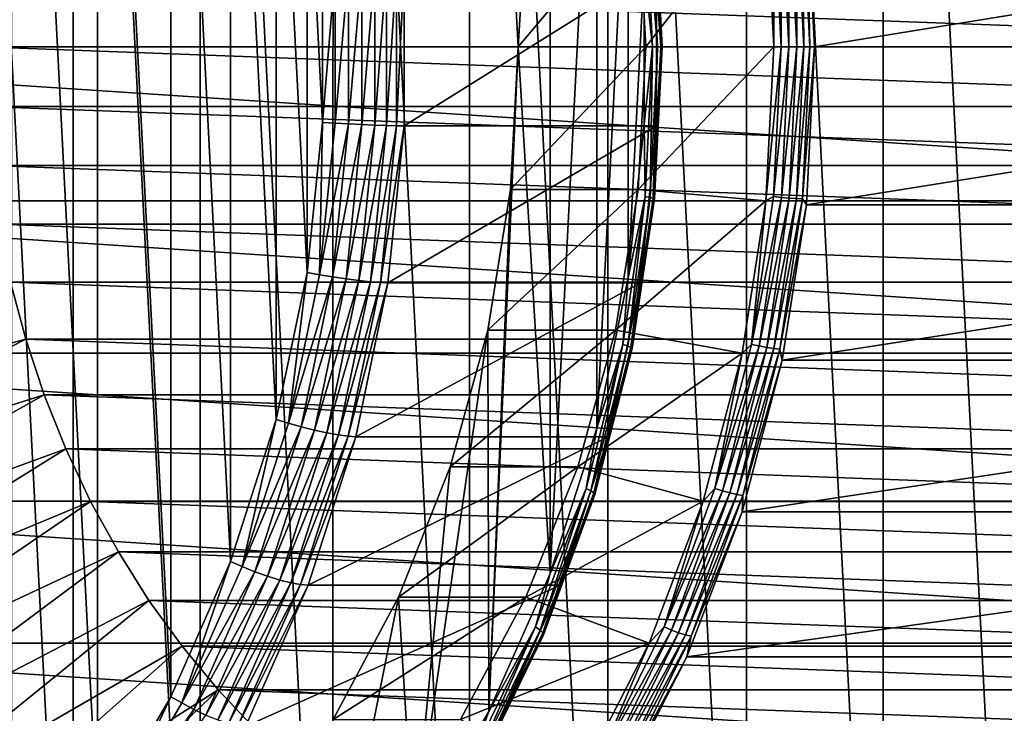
# Model space of a CAD drawing. Header units: metres. Extents: x -27 to 251, y -27 to 27.
# Tile 42 of 53: x 221 to 237, y -11 to 0. Entities that reach past the tile are written whole.
import ezdxf

# ---------------------------------------------------------------- set-up
doc = ezdxf.new("R2010")
doc.units = ezdxf.units.M
doc.layers.add('solid_10271033', color=7, linetype='CONTINUOUS')

msp = doc.modelspace()

# ---------------------------------------------------------------- linework, layer by layer
at = {"layer": 'solid_10271033'}
for points in [[(230.28952, -22.299809, 161.051773), (230.289688, 22.29981, 161.051849), (227.997574, 22.137661, 159.833115)], [(230.28952, -22.299809, 161.051773), (232.582138, -22.158659, 162.270767), (230.289688, 22.29981, 161.051849)], [(232.582138, -22.158659, 162.270767), (232.582291, 22.15864, 162.270859), (230.289688, 22.29981, 161.051849)], [(227.997406, -22.137636, 159.833023), (227.997574, 22.137661, 159.833115), (225.737183, 21.674196, 158.631241)], [(227.997406, -22.137636, 159.833023), (230.28952, -22.299809, 161.051773), (227.997574, 22.137661, 159.833115)], [(232.582138, -22.158659, 162.270767), (234.844635, -21.716181, 163.473755), (232.582291, 22.15864, 162.270859)], [(234.844635, -21.716181, 163.473755), (234.844772, 21.716145, 163.473831), (232.582291, 22.15864, 162.270859)], [(234.844635, -21.716181, 163.473755), (237.046341, -20.978384, 164.644424), (234.844772, 21.716145, 163.473831)], [(237.046341, -20.978384, 164.644424), (237.046463, 20.978334, 164.644501), (234.844772, 21.716145, 163.473831)], [(225.736984, -21.674145, 158.631149), (225.737183, 21.674196, 158.631241), (223.539337, 20.915539, 157.462631)], [(225.736984, -21.674145, 158.631149), (227.997406, -22.137636, 159.833023), (225.737183, 21.674196, 158.631241)], [(223.539154, -20.915457, 157.462524), (223.539337, 20.915539, 157.462631), (221.434204, 19.871912, 156.343307)], [(223.539154, -20.915457, 157.462524), (225.736984, -21.674145, 158.631149), (223.539337, 20.915539, 157.462631)], [(221.43399, -19.871794, 156.343201), (221.434204, 19.871912, 156.343307), (219.450699, 18.557568, 155.288666)], [(221.43399, -19.871794, 156.343201), (223.539154, -20.915457, 157.462524), (221.434204, 19.871912, 156.343307)], [(219.4505, -18.557419, 155.288559), (221.43399, -19.871794, 156.343201), (219.450699, 18.557568, 155.288666)], [(221.835617, -12.846393, 213.864792), (221.835617, 12.846384, 213.864792), (220.415131, 14.761903, 213.109512)], [(220.415131, -14.761911, 213.109497), (221.835617, -12.846393, 213.864792), (220.415131, 14.761903, 213.109512)], [(223.050247, -10.756556, 214.51062), (223.050262, 10.756545, 214.51062), (221.835617, 12.846384, 213.864792)], [(221.835617, -12.846393, 213.864792), (223.050247, -10.756556, 214.51062), (221.835617, 12.846384, 213.864792)], [(223.050247, -10.756556, 214.51062), (224.042358, -8.520943, 215.038132), (223.050262, 10.756545, 214.51062)], [(224.042358, -8.520943, 215.038132), (224.042358, 8.520931, 215.038132), (223.050262, 10.756545, 214.51062)], [(229.331619, 8.71533, 206.071747), (228.801834, 0, 205.79007), (228.675674, 2.362326, 205.722977)], [(229.331619, 8.71533, 206.071747), (229.331573, -8.715439, 206.071732), (228.801834, 0, 205.79007)], [(229.331619, 8.71533, 206.071747), (230.104568, 6.310586, 206.482742), (229.331573, -8.715439, 206.071732)], [(224.798416, -6.169937, 215.44014), (224.798416, 6.169926, 215.44014), (224.042358, 8.520931, 215.038132)], [(224.042358, -8.520943, 215.038132), (224.798416, -6.169937, 215.44014), (224.042358, 8.520931, 215.038132)], [(230.104568, 6.310586, 206.482742), (230.104538, -6.3107, 206.482727), (229.331573, -8.715439, 206.071732)], [(230.104568, 6.310586, 206.482742), (230.625732, 3.82058, 206.759842), (230.104538, -6.3107, 206.482727)], [(225.308182, -3.735485, 215.711182), (225.308182, 3.735473, 215.711182), (224.798416, 6.169926, 215.44014)], [(224.798416, -6.169937, 215.44014), (225.308182, -3.735485, 215.711182), (224.798416, 6.169926, 215.44014)], [(230.625732, 3.82058, 206.759842), (230.625702, -3.820697, 206.759842), (230.104538, -6.3107, 206.482727)], [(230.625732, 3.82058, 206.759842), (230.888046, 1.279155, 206.899323), (230.625702, -3.820697, 206.759842)], [(225.564774, -1.25071, 215.847626), (225.564774, 1.250699, 215.847626), (225.308182, 3.735473, 215.711182)], [(225.308182, -3.735485, 215.711182), (225.564774, -1.25071, 215.847626), (225.308182, 3.735473, 215.711182)], [(233.634293, 0, 202.842667), (233.575409, 2.612073, 202.665375), (233.509476, 2.517308, 202.776306)], [(249.772186, 2.612073, 172.203674), (233.575409, 2.612073, 202.665375), (233.709732, 0, 202.736786)], [(233.634293, 0, 202.842667), (233.709732, 0, 202.736786), (233.575409, 2.612073, 202.665375)], [(249.906509, 0, 172.275101), (249.772186, 2.612073, 172.203674), (233.709732, 0, 202.736786)], [(210.980774, 2.547339, 151.011642), (249.699768, 0, 171.598892), (210.850067, 0, 150.942139)], [(210.980774, 2.547339, 151.011642), (249.569061, 2.547328, 171.529404), (249.699768, 0, 171.598892)], [(230.788284, 2.362374, 201.74971), (230.914459, 0, 201.816803), (232.902817, 2.547397, 202.874039)], [(230.904312, 2.477708, 206.927261), (231.027176, 0, 206.992584), (230.888046, 1.279155, 206.899323)], [(230.98674, 2.491222, 207.02774), (231.11026, 0, 207.093414), (230.904312, 2.477708, 206.927261)], [(231.11026, 0, 207.093414), (231.027176, 0, 206.992584), (230.904312, 2.477708, 206.927261)], [(230.914459, 0, 201.816803), (233.033524, 0, 202.943527), (232.902817, 2.547397, 202.874039)], [(231.040298, 2.502825, 207.146347), (231.164398, 0, 207.212326), (230.98674, 2.491222, 207.02774)], [(231.164398, 0, 207.212326), (231.11026, 0, 207.093414), (230.98674, 2.491222, 207.02774)], [(231.06134, 2.511723, 207.274994), (231.185883, 0, 207.341217), (231.040298, 2.502825, 207.146347)], [(231.185883, 0, 207.341217), (231.164398, 0, 207.212326), (231.040298, 2.502825, 207.146347)], [(231.048416, 2.517308, 207.404892), (231.09404, 1.30826, 207.575134), (231.173233, 0, 207.471252)], [(231.048416, 2.517308, 207.404892), (231.173233, 0, 207.471252), (231.06134, 2.511723, 207.274994)], [(231.173233, 0, 207.471252), (231.185883, 0, 207.341217), (231.06134, 2.511723, 207.274994)], [(233.032928, 2.477708, 202.92392), (232.902817, 2.547397, 202.874039), (233.033524, 0, 202.943527)], [(233.162323, 2.491222, 202.936066), (233.032928, 2.477708, 202.92392), (233.155792, 0, 202.989243)], [(233.155792, 0, 202.989243), (233.032928, 2.477708, 202.92392), (233.033524, 0, 202.943527)], [(233.285843, 0, 203.001755), (233.162323, 2.491222, 202.936066), (233.155792, 0, 202.989243)], [(233.290604, 2.502825, 202.914139), (233.162323, 2.491222, 202.936066), (233.285843, 0, 203.001755)], [(233.414703, 0, 202.980133), (233.290604, 2.502825, 202.914139), (233.285843, 0, 203.001755)], [(233.409012, 2.511723, 202.85965), (233.290604, 2.502825, 202.914139), (233.414703, 0, 202.980133)], [(233.509476, 2.517308, 202.776306), (233.409012, 2.511723, 202.85965), (233.533554, 0, 202.925873)], [(233.533554, 0, 202.925873), (233.409012, 2.511723, 202.85965), (233.414703, 0, 202.980133)], [(233.634293, 0, 202.842667), (233.509476, 2.517308, 202.776306), (233.533554, 0, 202.925873)], [(228.675674, 2.362326, 205.722977), (228.801834, 0, 205.79007), (230.788284, 2.362374, 201.74971)], [(228.801834, 0, 205.79007), (230.914459, 0, 201.816803), (230.788284, 2.362374, 201.74971)], [(226.624573, -1.302495, 215.770187), (226.789169, -1.306801, 215.618088), (226.789169, 1.306801, 215.618088)], [(226.624573, 1.302495, 215.770187), (226.624573, -1.302495, 215.770187), (226.789169, 1.306801, 215.618088)], [(226.789169, -1.306801, 215.618088), (226.915741, -1.308259, 215.433365), (226.915741, 1.308259, 215.433365)], [(226.789169, 1.306801, 215.618088), (226.789169, -1.306801, 215.618088), (226.915741, 1.308259, 215.433365)], [(226.915741, -1.308259, 215.433365), (231.09404, -1.30826, 207.575134), (231.09404, 1.30826, 207.575134)], [(226.915741, 1.308259, 215.433365), (226.915741, -1.308259, 215.433365), (231.09404, 1.30826, 207.575134)], [(231.173233, 0, 207.471252), (231.09404, 1.30826, 207.575134), (231.09404, -1.30826, 207.575134)], [(225.771637, 1.262989, 215.929504), (225.564774, 1.250699, 215.847626), (225.564774, -1.25071, 215.847626)], [(225.771637, 1.262989, 215.929504), (225.564774, -1.25071, 215.847626), (225.771637, -1.262989, 215.929504)], [(225.771637, -1.262989, 215.929504), (225.992859, -1.275295, 215.963516), (225.992859, 1.275295, 215.963516)], [(225.771637, 1.262989, 215.929504), (225.771637, -1.262989, 215.929504), (225.992859, 1.275295, 215.963516)], [(225.992859, -1.275295, 215.963516), (226.216156, -1.286336, 215.947342), (226.216156, 1.286336, 215.947342)], [(225.992859, 1.275295, 215.963516), (225.992859, -1.275295, 215.963516), (226.216156, 1.286336, 215.947342)], [(226.216156, -1.286336, 215.947342), (226.430313, -1.295557, 215.881805), (226.430313, 1.295557, 215.881805)], [(226.216156, 1.286336, 215.947342), (226.216156, -1.286336, 215.947342), (226.430313, 1.295557, 215.881805)], [(226.430313, -1.295557, 215.881805), (226.624573, -1.302495, 215.770187), (226.624573, 1.302495, 215.770187)], [(226.430313, 1.295557, 215.881805), (226.430313, -1.295557, 215.881805), (226.624573, 1.302495, 215.770187)], [(230.888046, 1.279155, 206.899323), (230.888031, -1.279274, 206.899323), (230.625702, -3.820697, 206.759842)], [(231.027176, 0, 206.992584), (230.888031, -1.279274, 206.899323), (230.888046, 1.279155, 206.899323)], [(219.944229, 0, 148.642395), (219.972717, 0.98431, 148.657547), (246.52095, 0, 162.773499)], [(219.972717, 0.98431, 148.657547), (246.492462, 0.98431, 162.758347), (246.52095, 0, 162.773499)], [(249.569061, -2.547339, 171.529404), (210.980774, -2.547328, 151.011642), (210.850067, 0, 150.942139)], [(249.699768, 0, 171.598892), (249.569061, -2.547339, 171.529404), (210.850067, 0, 150.942139)], [(228.675674, -2.362326, 205.722977), (230.788284, -2.362374, 201.74971), (230.914459, 0, 201.816803)], [(228.675674, -2.362326, 205.722977), (230.914459, 0, 201.816803), (228.801834, 0, 205.79007)], [(230.914459, 0, 201.816803), (230.788284, -2.362374, 201.74971), (233.033524, 0, 202.943527)], [(233.155792, 0, 202.989243), (233.033524, 0, 202.943527), (232.902832, -2.547317, 202.874039)], [(233.032928, -2.477708, 202.92392), (233.155792, 0, 202.989243), (232.902832, -2.547317, 202.874039)], [(233.032928, -2.477708, 202.92392), (233.285843, 0, 203.001755), (233.155792, 0, 202.989243)], [(233.162323, -2.491222, 202.936066), (233.285843, 0, 203.001755), (233.032928, -2.477708, 202.92392)], [(233.162323, -2.491222, 202.936066), (233.414703, 0, 202.980133), (233.285843, 0, 203.001755)], [(233.290604, -2.502825, 202.914139), (233.414703, 0, 202.980133), (233.162323, -2.491222, 202.936066)], [(233.290604, -2.502825, 202.914139), (233.533554, 0, 202.925873), (233.414703, 0, 202.980133)], [(233.409012, -2.511723, 202.85965), (233.533554, 0, 202.925873), (233.290604, -2.502825, 202.914139)], [(233.409012, -2.511723, 202.85965), (233.634293, 0, 202.842667), (233.533554, 0, 202.925873)], [(233.509476, -2.517308, 202.776306), (233.634293, 0, 202.842667), (233.409012, -2.511723, 202.85965)], [(233.509476, -2.517308, 202.776306), (233.709732, 0, 202.736786), (233.634293, 0, 202.842667)], [(219.944229, 0, 148.642395), (246.52095, 0, 162.773499), (246.492462, -0.98431, 162.758347)], [(219.972717, -0.98431, 148.657547), (219.944229, 0, 148.642395), (246.492462, -0.98431, 162.758347)], [(228.317291, -11.002238, 205.532425), (228.675674, -2.362326, 205.722977), (228.801834, 0, 205.79007)], [(229.331573, -8.715439, 206.071732), (228.317291, -11.002238, 205.532425), (228.801834, 0, 205.79007)], [(230.788284, -2.362374, 201.74971), (232.902832, -2.547317, 202.874039), (233.033524, 0, 202.943527)], [(231.027176, 0, 206.992584), (230.904312, -2.477708, 206.927261), (230.888031, -1.279274, 206.899323)], [(230.98674, -2.491222, 207.02774), (230.904312, -2.477708, 206.927261), (231.027176, 0, 206.992584)], [(231.11026, 0, 207.093414), (230.98674, -2.491222, 207.02774), (231.027176, 0, 206.992584)], [(231.040298, -2.502825, 207.146347), (230.98674, -2.491222, 207.02774), (231.11026, 0, 207.093414)], [(231.164398, 0, 207.212326), (231.040298, -2.502825, 207.146347), (231.11026, 0, 207.093414)], [(231.06134, -2.511723, 207.274994), (231.040298, -2.502825, 207.146347), (231.164398, 0, 207.212326)], [(231.173233, 0, 207.471252), (231.09404, -1.30826, 207.575134), (231.048416, -2.517308, 207.404892)], [(231.048416, -2.517308, 207.404892), (231.06134, -2.511723, 207.274994), (231.185883, 0, 207.341217)], [(231.173233, 0, 207.471252), (231.048416, -2.517308, 207.404892), (231.185883, 0, 207.341217)], [(231.185883, 0, 207.341217), (231.06134, -2.511723, 207.274994), (231.164398, 0, 207.212326)], [(233.509476, -2.517308, 202.776306), (233.575409, -2.612073, 202.665375), (233.709732, 0, 202.736786)], [(233.575409, -2.612073, 202.665375), (249.906509, 0, 172.275101), (233.709732, 0, 202.736786)], [(249.772186, -2.612073, 172.203674), (249.906509, 0, 172.275101), (233.575409, -2.612073, 202.665375)], [(219.972717, -0.98431, 148.657547), (246.492462, -0.98431, 162.758347), (246.407303, -1.963951, 162.713058)], [(220.057877, -1.963951, 148.702835), (219.972717, -0.98431, 148.657547), (246.407303, -1.963951, 162.713058)], [(225.512726, -3.771886, 215.791824), (225.564774, -1.25071, 215.847626), (225.308182, -3.735485, 215.711182)], [(225.771637, -1.262989, 215.929504), (225.564774, -1.25071, 215.847626), (225.512726, -3.771886, 215.791824)], [(225.771637, -1.262989, 215.929504), (225.512726, -3.771886, 215.791824), (225.992859, -1.275295, 215.963516)], [(225.512726, -3.771886, 215.791824), (225.731415, -3.808639, 215.824493), (225.992859, -1.275295, 215.963516)], [(225.992859, -1.275295, 215.963516), (225.731415, -3.808639, 215.824493), (226.216156, -1.286336, 215.947342)], [(225.731415, -3.808639, 215.824493), (225.952438, -3.841612, 215.807129), (226.216156, -1.286336, 215.947342)], [(226.216156, -1.286336, 215.947342), (225.952438, -3.841612, 215.807129), (226.430313, -1.295557, 215.881805)], [(225.952438, -3.841612, 215.807129), (226.164703, -3.869151, 215.740585), (226.430313, -1.295557, 215.881805)], [(226.430313, -1.295557, 215.881805), (226.164703, -3.869151, 215.740585), (226.624573, -1.302495, 215.770187)], [(226.164703, -3.869151, 215.740585), (226.357544, -3.88987, 215.628204), (226.624573, -1.302495, 215.770187)], [(226.624573, -1.302495, 215.770187), (226.357544, -3.88987, 215.628204), (226.789169, -1.306801, 215.618088)], [(230.904312, -2.477708, 206.927261), (230.625702, -3.820697, 206.759842), (230.888031, -1.279274, 206.899323)], [(226.357544, -3.88987, 215.628204), (226.521271, -3.90273, 215.475647), (226.789169, -1.306801, 215.618088)], [(226.789169, -1.306801, 215.618088), (226.521271, -3.90273, 215.475647), (226.915741, -1.308259, 215.433365)], [(226.521271, -3.90273, 215.475647), (226.647537, -3.907084, 215.290756), (226.915741, -1.308259, 215.433365)], [(226.915741, -1.308259, 215.433365), (226.647537, -3.907084, 215.290756), (231.09404, -1.30826, 207.575134)], [(226.647537, -3.907084, 215.290756), (230.825836, -3.907089, 207.432526), (231.09404, -1.30826, 207.575134)], [(231.048416, -2.517308, 207.404892), (231.09404, -1.30826, 207.575134), (230.825836, -3.907089, 207.432526)], [(220.057877, -1.963951, 148.702835), (246.407303, -1.963951, 162.713058), (246.265503, -2.936588, 162.637665)], [(220.199692, -2.936588, 148.778229), (220.057877, -1.963951, 148.702835), (246.265503, -2.936588, 162.637665)], [(228.675674, -2.362326, 205.722977), (228.299011, -4.690059, 205.522705), (230.788284, -2.362374, 201.74971)], [(228.317291, -11.002238, 205.532425), (228.299011, -4.690059, 205.522705), (228.675674, -2.362326, 205.722977)], [(228.299011, -4.690059, 205.522705), (230.411621, -4.690245, 201.549438), (230.788284, -2.362374, 201.74971)], [(230.788284, -2.362374, 201.74971), (230.411621, -4.690245, 201.549438), (232.902832, -2.547317, 202.874039)], [(249.177368, -5.067644, 171.321121), (211.372467, -5.067623, 151.21991), (210.980774, -2.547328, 151.011642)], [(249.569061, -2.547339, 171.529404), (249.177368, -5.067644, 171.321121), (210.980774, -2.547328, 151.011642)], [(230.411621, -4.690245, 201.549438), (232.511139, -5.067612, 202.665771), (232.902832, -2.547317, 202.874039)], [(230.904312, -2.477708, 206.927261), (230.537277, -4.924257, 206.732117), (230.625702, -3.820697, 206.759842)], [(230.617706, -4.951116, 206.831528), (230.537277, -4.924257, 206.732117), (230.904312, -2.477708, 206.927261)], [(230.98674, -2.491222, 207.02774), (230.617706, -4.951116, 206.831528), (230.904312, -2.477708, 206.927261)], [(230.66954, -4.974175, 206.949219), (230.617706, -4.951116, 206.831528), (230.98674, -2.491222, 207.02774)], [(231.040298, -2.502825, 207.146347), (230.66954, -4.974175, 206.949219), (230.98674, -2.491222, 207.02774)], [(230.68927, -4.991858, 207.077164), (230.66954, -4.974175, 206.949219), (231.040298, -2.502825, 207.146347)], [(230.675522, -5.00296, 207.206619), (230.68927, -4.991858, 207.077164), (231.06134, -2.511723, 207.274994)], [(231.048416, -2.517308, 207.404892), (230.675522, -5.00296, 207.206619), (231.06134, -2.511723, 207.274994)], [(231.048416, -2.517308, 207.404892), (230.825836, -3.907089, 207.432526), (230.675522, -5.00296, 207.206619)], [(231.06134, -2.511723, 207.274994), (230.68927, -4.991858, 207.077164), (231.040298, -2.502825, 207.146347)], [(232.665909, -4.924257, 202.72876), (232.902832, -2.547317, 202.874039), (232.511139, -5.067612, 202.665771)], [(232.665909, -4.924257, 202.72876), (233.032928, -2.477708, 202.92392), (232.902832, -2.547317, 202.874039)], [(233.162323, -2.491222, 202.936066), (233.032928, -2.477708, 202.92392), (232.665909, -4.924257, 202.72876)], [(232.793289, -4.951116, 202.739853), (233.162323, -2.491222, 202.936066), (232.665909, -4.924257, 202.72876)], [(233.290604, -2.502825, 202.914139), (233.162323, -2.491222, 202.936066), (232.793289, -4.951116, 202.739853)], [(232.919846, -4.974175, 202.71701), (233.290604, -2.502825, 202.914139), (232.793289, -4.951116, 202.739853)], [(233.409012, -2.511723, 202.85965), (233.290604, -2.502825, 202.914139), (232.919846, -4.974175, 202.71701)], [(233.036942, -4.991858, 202.661819), (233.409012, -2.511723, 202.85965), (232.919846, -4.974175, 202.71701)], [(233.509476, -2.517308, 202.776306), (233.409012, -2.511723, 202.85965), (233.036942, -4.991858, 202.661819)], [(233.136581, -5.00296, 202.578033), (233.509476, -2.517308, 202.776306), (233.036942, -4.991858, 202.661819)], [(233.136581, -5.00296, 202.578033), (233.575409, -2.612073, 202.665375), (233.509476, -2.517308, 202.776306)], [(233.136581, -5.00296, 202.578033), (233.17424, -5.188828, 202.452072), (233.575409, -2.612073, 202.665375)], [(249.772186, -2.612073, 172.203674), (233.575409, -2.612073, 202.665375), (233.17424, -5.188828, 202.452072)], [(249.371017, -5.188828, 171.990372), (249.772186, -2.612073, 172.203674), (233.17424, -5.188828, 202.452072)], [(220.199692, -2.936588, 148.778229), (246.265503, -2.936588, 162.637665), (246.068207, -3.894979, 162.532761)], [(220.396988, -3.894979, 148.883133), (220.199692, -2.936588, 148.778229), (246.068207, -3.894979, 162.532761)], [(224.998383, -6.229775, 215.518341), (225.308182, -3.735485, 215.711182), (224.798416, -6.169937, 215.44014)], [(225.512726, -3.771886, 215.791824), (225.308182, -3.735485, 215.711182), (224.998383, -6.229775, 215.518341)], [(214.994949, -6.357883, 147.977905), (220.396988, -3.894979, 148.883133), (220.649384, -4.837473, 149.017334)], [(220.396988, -3.894979, 148.883133), (246.068207, -3.894979, 162.532761), (245.815796, -4.837473, 162.39856)], [(220.649384, -4.837473, 149.017334), (220.396988, -3.894979, 148.883133), (245.815796, -4.837473, 162.39856)], [(225.512726, -3.771886, 215.791824), (224.998383, -6.229775, 215.518341), (225.731415, -3.808639, 215.824493)], [(224.998383, -6.229775, 215.518341), (225.212051, -6.290477, 215.548355), (225.731415, -3.808639, 215.824493)], [(225.731415, -3.808639, 215.824493), (225.212051, -6.290477, 215.548355), (225.952438, -3.841612, 215.807129)], [(225.212051, -6.290477, 215.548355), (225.428589, -6.344937, 215.528595), (225.952438, -3.841612, 215.807129)], [(225.952438, -3.841612, 215.807129), (225.428589, -6.344937, 215.528595), (226.164703, -3.869151, 215.740585)], [(225.428589, -6.344937, 215.528595), (225.6371, -6.390421, 215.460052), (226.164703, -3.869151, 215.740585)], [(226.164703, -3.869151, 215.740585), (225.6371, -6.390421, 215.460052), (226.357544, -3.88987, 215.628204)], [(225.6371, -6.390421, 215.460052), (225.827118, -6.424643, 215.346176), (226.357544, -3.88987, 215.628204)], [(226.357544, -3.88987, 215.628204), (225.827118, -6.424643, 215.346176), (226.521271, -3.90273, 215.475647)], [(225.827118, -6.424643, 215.346176), (225.989075, -6.445882, 215.192673), (226.521271, -3.90273, 215.475647)], [(226.521271, -3.90273, 215.475647), (225.989075, -6.445882, 215.192673), (226.647537, -3.907084, 215.290756)], [(225.989075, -6.445882, 215.192673), (226.114746, -6.453073, 215.007477), (226.647537, -3.907084, 215.290756)], [(226.647537, -3.907084, 215.290756), (226.114746, -6.453073, 215.007477), (230.825836, -3.907089, 207.432526)], [(226.114746, -6.453073, 215.007477), (230.293045, -6.453081, 207.149246), (230.825836, -3.907089, 207.432526)], [(230.537277, -4.924257, 206.732117), (230.104538, -6.3107, 206.482727), (230.625702, -3.820697, 206.759842)], [(230.675522, -5.00296, 207.206619), (230.825836, -3.907089, 207.432526), (230.293045, -6.453081, 207.149246)], [(227.075485, -13.140038, 204.872147), (227.677185, -6.950344, 205.192078), (228.299011, -4.690059, 205.522705)], [(228.317291, -11.002238, 205.532425), (227.075485, -13.140038, 204.872147), (228.299011, -4.690059, 205.522705)], [(228.299011, -4.690059, 205.522705), (227.677185, -6.950344, 205.192078), (230.411621, -4.690245, 201.549438)], [(227.677185, -6.950344, 205.192078), (229.789886, -6.950003, 201.218857), (230.411621, -4.690245, 201.549438)], [(230.411621, -4.690245, 201.549438), (229.789886, -6.950003, 201.218857), (232.511139, -5.067612, 202.665771)], [(215.362625, -7.528809, 148.173401), (214.994949, -6.357883, 147.977905), (220.649384, -4.837473, 149.017334)], [(215.362625, -7.528809, 148.173401), (220.649384, -4.837473, 149.017334), (220.955811, -5.759343, 149.180267)], [(220.649384, -4.837473, 149.017334), (245.815796, -4.837473, 162.39856), (245.509369, -5.759343, 162.235626)], [(220.955811, -5.759343, 149.180267), (220.649384, -4.837473, 149.017334), (245.509369, -5.759343, 162.235626)], [(230.537277, -4.924257, 206.732117), (229.930695, -7.308881, 206.409592), (230.104538, -6.3107, 206.482727)], [(230.007813, -7.348747, 206.507233), (229.930695, -7.308881, 206.409592), (230.537277, -4.924257, 206.732117)], [(230.617706, -4.951116, 206.831528), (230.007813, -7.348747, 206.507233), (230.537277, -4.924257, 206.732117)], [(230.056808, -7.382972, 206.623413), (230.007813, -7.348747, 206.507233), (230.617706, -4.951116, 206.831528)], [(230.66954, -4.974175, 206.949219), (230.056808, -7.382972, 206.623413), (230.617706, -4.951116, 206.831528)], [(230.074356, -7.409219, 206.750198), (230.056808, -7.382972, 206.623413), (230.66954, -4.974175, 206.949219)], [(230.05925, -7.425696, 206.878937), (230.074356, -7.409219, 206.750198), (230.68927, -4.991858, 207.077164)], [(230.675522, -5.00296, 207.206619), (230.05925, -7.425696, 206.878937), (230.68927, -4.991858, 207.077164)], [(230.675522, -5.00296, 207.206619), (230.293045, -6.453081, 207.149246), (230.05925, -7.425696, 206.878937)], [(230.68927, -4.991858, 207.077164), (230.074356, -7.409219, 206.750198), (230.66954, -4.974175, 206.949219)], [(232.059311, -7.308881, 202.406235), (232.665909, -4.924257, 202.72876), (232.511139, -5.067612, 202.665771)], [(232.793289, -4.951116, 202.739853), (232.665909, -4.924257, 202.72876), (232.059311, -7.308881, 202.406235)], [(232.183395, -7.348747, 202.415558), (232.793289, -4.951116, 202.739853), (232.059311, -7.308881, 202.406235)], [(232.919846, -4.974175, 202.71701), (232.793289, -4.951116, 202.739853), (232.183395, -7.348747, 202.415558)], [(232.307114, -7.382972, 202.39122), (232.919846, -4.974175, 202.71701), (232.183395, -7.348747, 202.415558)], [(233.036942, -4.991858, 202.661819), (232.919846, -4.974175, 202.71701), (232.307114, -7.382972, 202.39122)], [(232.422028, -7.409219, 202.334869), (233.036942, -4.991858, 202.661819), (232.307114, -7.382972, 202.39122)], [(233.136581, -5.00296, 202.578033), (233.036942, -4.991858, 202.661819), (232.422028, -7.409219, 202.334869)], [(232.520309, -7.425696, 202.250351), (233.136581, -5.00296, 202.578033), (232.422028, -7.409219, 202.334869)], [(232.520309, -7.425696, 202.250351), (233.17424, -5.188828, 202.452072), (233.136581, -5.00296, 202.578033)], [(248.529907, -7.519311, 170.976868), (212.019928, -7.51929, 151.564163), (211.372467, -5.067623, 151.21991)], [(249.177368, -5.067644, 171.321121), (248.529907, -7.519311, 170.976868), (211.372467, -5.067623, 151.21991)], [(229.789886, -6.950003, 201.218857), (231.863678, -7.519277, 202.321503), (232.511139, -5.067612, 202.665771)], [(232.059311, -7.308881, 202.406235), (232.511139, -5.067612, 202.665771), (231.863678, -7.519277, 202.321503)], [(249.371017, -5.188828, 171.990372), (233.17424, -5.188828, 202.452072), (232.511658, -7.695418, 202.099762)], [(232.520309, -7.425696, 202.250351), (232.511658, -7.695418, 202.099762), (233.17424, -5.188828, 202.452072)], [(248.708435, -7.695418, 171.638077), (249.371017, -5.188828, 171.990372), (232.511658, -7.695418, 202.099762)], [(215.791595, -8.672677, 148.401489), (215.362625, -7.528809, 148.173401), (220.955811, -5.759343, 149.180267)], [(215.791595, -8.672677, 148.401489), (220.955811, -5.759343, 149.180267), (221.314667, -6.656564, 149.371078)], [(220.955811, -5.759343, 149.180267), (245.509369, -5.759343, 162.235626), (245.150513, -6.656564, 162.044815)], [(221.314667, -6.656564, 149.371078), (220.955811, -5.759343, 149.180267), (245.150513, -6.656564, 162.044815)], [(224.235565, -8.603417, 215.112747), (224.798416, -6.169937, 215.44014), (224.042358, -8.520943, 215.038132)], [(224.998383, -6.229775, 215.518341), (224.798416, -6.169937, 215.44014), (224.235565, -8.603417, 215.112747)], [(224.998383, -6.229775, 215.518341), (224.235565, -8.603417, 215.112747), (225.212051, -6.290477, 215.548355)], [(224.235565, -8.603417, 215.112747), (224.441818, -8.687247, 215.138809), (225.212051, -6.290477, 215.548355)], [(225.212051, -6.290477, 215.548355), (224.441818, -8.687247, 215.138809), (225.428589, -6.344937, 215.528595)], [(224.441818, -8.687247, 215.138809), (224.651672, -8.762458, 215.115494), (225.428589, -6.344937, 215.528595)], [(225.428589, -6.344937, 215.528595), (224.651672, -8.762458, 215.115494), (225.6371, -6.390421, 215.460052)], [(229.930695, -7.308881, 206.409592), (229.331573, -8.715439, 206.071732), (230.104538, -6.3107, 206.482727)], [(224.651672, -8.762458, 215.115494), (224.85463, -8.825272, 215.043991), (225.6371, -6.390421, 215.460052)], [(225.6371, -6.390421, 215.460052), (224.85463, -8.825272, 215.043991), (225.827118, -6.424643, 215.346176)], [(224.85463, -8.825272, 215.043991), (225.040451, -8.872532, 214.927887), (225.827118, -6.424643, 215.346176)], [(225.827118, -6.424643, 215.346176), (225.040451, -8.872532, 214.927887), (225.989075, -6.445882, 215.192673)], [(225.040451, -8.872532, 214.927887), (225.199814, -8.901864, 214.77301), (225.989075, -6.445882, 215.192673)], [(225.989075, -6.445882, 215.192673), (225.199814, -8.901864, 214.77301), (226.114746, -6.453073, 215.007477)], [(225.199814, -8.901864, 214.77301), (225.3246, -8.911796, 214.587341), (226.114746, -6.453073, 215.007477)], [(226.114746, -6.453073, 215.007477), (225.3246, -8.911796, 214.587341), (230.293045, -6.453081, 207.149246)], [(225.3246, -8.911796, 214.587341), (229.502899, -8.911805, 206.729111), (230.293045, -6.453081, 207.149246)], [(230.05925, -7.425696, 206.878937), (230.293045, -6.453081, 207.149246), (229.502899, -8.911805, 206.729111)], [(216.280304, -9.785378, 148.661346), (215.791595, -8.672677, 148.401489), (221.314667, -6.656564, 149.371078)], [(216.280304, -9.785378, 148.661346), (221.314667, -6.656564, 149.371078), (221.724518, -7.524947, 149.588989)], [(221.314667, -6.656564, 149.371078), (245.150513, -6.656564, 162.044815), (244.740662, -7.524947, 161.826904)], [(221.724518, -7.524947, 149.588989), (221.314667, -6.656564, 149.371078), (244.740662, -7.524947, 161.826904)], [(226.819473, -9.108625, 204.736023), (228.932022, -9.108812, 200.762711), (229.789886, -6.950003, 201.218857)], [(227.677185, -6.950344, 205.192078), (226.819473, -9.108625, 204.736023), (229.789886, -6.950003, 201.218857)], [(227.075485, -13.140038, 204.872147), (226.819473, -9.108625, 204.736023), (227.677185, -6.950344, 205.192078)], [(229.789886, -6.950003, 201.218857), (228.932022, -9.108812, 200.762711), (231.863678, -7.519277, 202.321503)], [(229.930695, -7.308881, 206.409592), (229.092194, -9.601591, 205.963745), (229.331573, -8.715439, 206.071732)], [(229.164734, -9.653962, 206.05896), (229.092194, -9.601591, 205.963745), (229.930695, -7.308881, 206.409592)], [(230.007813, -7.348747, 206.507233), (229.164734, -9.653962, 206.05896), (229.930695, -7.308881, 206.409592)], [(231.22081, -9.601591, 201.960388), (232.059311, -7.308881, 202.406235), (231.863678, -7.519277, 202.321503)], [(232.183395, -7.348747, 202.415558), (232.059311, -7.308881, 202.406235), (231.22081, -9.601591, 201.960388)], [(229.209808, -9.698924, 206.17305), (229.164734, -9.653962, 206.05896), (230.007813, -7.348747, 206.507233)], [(229.207336, -9.755051, 206.425964), (229.224335, -9.733404, 206.298233), (230.074356, -7.409219, 206.750198)], [(230.05925, -7.425696, 206.878937), (229.207336, -9.755051, 206.425964), (230.074356, -7.409219, 206.750198)], [(230.05925, -7.425696, 206.878937), (229.502899, -8.911805, 206.729111), (229.207336, -9.755051, 206.425964)], [(230.056808, -7.382972, 206.623413), (229.209808, -9.698924, 206.17305), (230.007813, -7.348747, 206.507233)], [(229.224335, -9.733404, 206.298233), (229.209808, -9.698924, 206.17305), (230.056808, -7.382972, 206.623413)], [(230.074356, -7.409219, 206.750198), (229.224335, -9.733404, 206.298233), (230.056808, -7.382972, 206.623413)], [(231.340317, -9.653962, 201.967285), (232.183395, -7.348747, 202.415558), (231.22081, -9.601591, 201.960388)], [(232.307114, -7.382972, 202.39122), (232.183395, -7.348747, 202.415558), (231.340317, -9.653962, 201.967285)], [(231.460098, -9.698924, 201.940857), (232.307114, -7.382972, 202.39122), (231.340317, -9.653962, 201.967285)], [(232.422028, -7.409219, 202.334869), (232.307114, -7.382972, 202.39122), (231.460098, -9.698924, 201.940857)], [(231.572006, -9.733404, 201.882904), (232.422028, -7.409219, 202.334869), (231.460098, -9.698924, 201.940857)], [(232.520309, -7.425696, 202.250351), (232.422028, -7.409219, 202.334869), (231.572006, -9.733404, 201.882904)], [(231.668396, -9.755051, 201.797379), (232.520309, -7.425696, 202.250351), (231.572006, -9.733404, 201.882904)], [(231.668396, -9.755051, 201.797379), (232.511658, -7.695418, 202.099762), (232.520309, -7.425696, 202.250351)], [(247.635391, -9.869438, 170.501236), (212.914444, -9.869418, 152.039795), (212.019928, -7.51929, 151.564163)], [(248.529907, -7.519311, 170.976868), (247.635391, -9.869438, 170.501236), (212.019928, -7.51929, 151.564163)], [(216.827026, -10.862914, 148.952042), (216.280304, -9.785378, 148.661346), (221.724518, -7.524947, 149.588989)], [(216.827026, -10.862914, 148.952042), (221.724518, -7.524947, 149.588989), (222.183426, -8.360713, 149.832993)], [(221.724518, -7.524947, 149.588989), (244.740662, -7.524947, 161.826904), (244.281769, -8.360713, 161.582901)], [(222.183426, -8.360713, 149.832993), (221.724518, -7.524947, 149.588989), (244.281769, -8.360713, 161.582901)], [(228.932022, -9.108812, 200.762711), (230.969162, -9.869403, 201.845886), (231.863678, -7.519277, 202.321503)], [(231.22081, -9.601591, 201.960388), (231.863678, -7.519277, 202.321503), (230.969162, -9.869403, 201.845886)], [(248.708435, -7.695418, 171.638077), (232.511658, -7.695418, 202.099762), (231.596619, -10.097953, 201.613235)], [(231.668396, -9.755051, 201.797379), (231.596619, -10.097953, 201.613235), (232.511658, -7.695418, 202.099762)], [(247.793396, -10.097954, 171.151535), (248.708435, -7.695418, 171.638077), (231.596619, -10.097953, 201.613235)], [(217.429749, -11.901413, 149.272522), (216.827026, -10.862914, 148.952042), (222.183426, -8.360713, 149.832993)], [(217.429749, -11.901413, 149.272522), (222.183426, -8.360713, 149.832993), (222.690659, -9.162437, 150.102707)], [(222.183426, -8.360713, 149.832993), (244.281769, -8.360713, 161.582901), (243.774521, -9.162437, 161.313187)], [(222.690659, -9.162437, 150.102707), (222.183426, -8.360713, 149.832993), (243.774521, -9.162437, 161.313187)], [(223.234604, -10.860713, 214.580536), (224.042358, -8.520943, 215.038132), (223.050247, -10.756556, 214.51062)], [(224.235565, -8.603417, 215.112747), (224.042358, -8.520943, 215.038132), (223.234604, -10.860713, 214.580536)], [(224.235565, -8.603417, 215.112747), (223.234604, -10.860713, 214.580536), (224.441818, -8.687247, 215.138809)], [(223.234604, -10.860713, 214.580536), (223.431107, -10.966537, 214.60141), (224.441818, -8.687247, 215.138809)], [(224.441818, -8.687247, 215.138809), (223.431107, -10.966537, 214.60141), (224.651672, -8.762458, 215.115494)], [(223.431107, -10.966537, 214.60141), (223.632217, -11.061481, 214.573441), (224.651672, -8.762458, 215.115494)], [(224.651672, -8.762458, 215.115494), (223.632217, -11.061481, 214.573441), (224.85463, -8.825272, 215.043991)], [(229.092194, -9.601591, 205.963745), (228.317291, -11.002238, 205.532425), (229.331573, -8.715439, 206.071732)], [(223.632217, -11.061481, 214.573441), (223.82785, -11.140776, 214.498047), (224.85463, -8.825272, 215.043991)], [(224.85463, -8.825272, 215.043991), (223.82785, -11.140776, 214.498047), (225.040451, -8.872532, 214.927887)], [(223.82785, -11.140776, 214.498047), (224.008179, -11.200436, 214.379028), (225.040451, -8.872532, 214.927887)], [(225.040451, -8.872532, 214.927887), (224.008179, -11.200436, 214.379028), (225.199814, -8.901864, 214.77301)], [(224.008179, -11.200436, 214.379028), (224.164124, -11.237464, 214.222336), (225.199814, -8.901864, 214.77301)], [(225.199814, -8.901864, 214.77301), (224.164124, -11.237464, 214.222336), (225.3246, -8.911796, 214.587341)], [(224.164124, -11.237464, 214.222336), (224.287766, -11.250001, 214.036057), (225.3246, -8.911796, 214.587341)], [(225.3246, -8.911796, 214.587341), (224.287766, -11.250001, 214.036057), (229.502899, -8.911805, 206.729111)], [(224.287766, -11.250001, 214.036057), (228.466049, -11.250012, 206.177811), (229.502899, -8.911805, 206.729111)], [(229.207336, -9.755051, 206.425964), (229.502899, -8.911805, 206.729111), (228.466049, -11.250012, 206.177811)], [(225.623077, -15.099831, 204.099899), (225.738113, -11.134523, 204.161057), (226.819473, -9.108625, 204.736023)], [(227.075485, -13.140038, 204.872147), (225.623077, -15.099831, 204.099899), (226.819473, -9.108625, 204.736023)], [(226.819473, -9.108625, 204.736023), (225.738113, -11.134523, 204.161057), (228.932022, -9.108812, 200.762711)], [(225.738113, -11.134523, 204.161057), (227.850784, -11.134462, 200.18782), (228.932022, -9.108812, 200.762711)], [(228.932022, -9.108812, 200.762711), (227.850784, -11.134462, 200.18782), (230.969162, -9.869403, 201.845886)], [(218.086349, -12.897141, 149.621628), (217.429749, -11.901413, 149.272522), (222.690659, -9.162437, 150.102707)], [(218.086349, -12.897141, 149.621628), (222.690659, -9.162437, 150.102707), (223.241867, -9.923122, 150.395782)], [(222.690659, -9.162437, 150.102707), (243.774521, -9.162437, 161.313187), (243.223328, -9.923122, 161.020111)], [(223.241867, -9.923122, 150.395782), (222.690659, -9.162437, 150.102707), (243.223328, -9.923122, 161.020111)], [(229.092194, -9.601591, 205.963745), (228.032303, -11.773556, 205.400192), (228.317291, -11.002238, 205.532425)], [(228.09906, -11.837774, 205.492325), (228.032303, -11.773556, 205.400192), (229.092194, -9.601591, 205.963745)], [(229.164734, -9.653962, 206.05896), (228.09906, -11.837774, 205.492325), (229.092194, -9.601591, 205.963745)], [(230.160919, -11.773556, 201.396835), (231.22081, -9.601591, 201.960388), (230.969162, -9.869403, 201.845886)], [(231.340317, -9.653962, 201.967285), (231.22081, -9.601591, 201.960388), (230.160919, -11.773556, 201.396835)], [(228.13916, -11.892906, 205.60379), (228.09906, -11.837774, 205.492325), (229.164734, -9.653962, 206.05896)], [(228.130493, -11.961729, 205.853394), (228.149887, -11.935186, 205.726944), (229.224335, -9.733404, 206.298233)], [(229.207336, -9.755051, 206.425964), (228.130493, -11.961729, 205.853394), (229.224335, -9.733404, 206.298233)], [(229.207336, -9.755051, 206.425964), (228.466049, -11.250012, 206.177811), (228.130493, -11.961729, 205.853394)], [(229.209808, -9.698924, 206.17305), (228.13916, -11.892906, 205.60379), (229.164734, -9.653962, 206.05896)], [(228.149887, -11.935186, 205.726944), (228.13916, -11.892906, 205.60379), (229.209808, -9.698924, 206.17305)], [(229.224335, -9.733404, 206.298233), (228.149887, -11.935186, 205.726944), (229.209808, -9.698924, 206.17305)], [(230.274643, -11.837774, 201.400665), (231.340317, -9.653962, 201.967285), (230.160919, -11.773556, 201.396835)], [(231.460098, -9.698924, 201.940857), (231.340317, -9.653962, 201.967285), (230.274643, -11.837774, 201.400665)], [(230.389465, -11.892906, 201.371582), (231.460098, -9.698924, 201.940857), (230.274643, -11.837774, 201.400665)], [(231.572006, -9.733404, 201.882904), (231.460098, -9.698924, 201.940857), (230.389465, -11.892906, 201.371582)], [(230.497574, -11.935186, 201.311615), (231.572006, -9.733404, 201.882904), (230.389465, -11.892906, 201.371582)], [(231.668396, -9.755051, 201.797379), (231.572006, -9.733404, 201.882904), (230.497574, -11.935186, 201.311615)], [(230.591553, -11.961729, 201.224823), (231.668396, -9.755051, 201.797379), (230.497574, -11.935186, 201.311615)], [(230.591553, -11.961729, 201.224823), (231.596619, -10.097953, 201.613235), (231.668396, -9.755051, 201.797379)], [(246.506027, -12.085884, 169.900757), (214.043793, -12.085865, 152.640274), (212.914444, -9.869418, 152.039795)], [(247.635391, -9.869438, 170.501236), (246.506027, -12.085884, 169.900757), (212.914444, -9.869418, 152.039795)], [(218.794449, -13.846521, 149.998138), (218.086349, -12.897141, 149.621628), (223.241867, -9.923122, 150.395782)], [(218.794449, -13.846521, 149.998138), (223.241867, -9.923122, 150.395782), (223.835968, -10.641574, 150.71167)], [(223.241867, -9.923122, 150.395782), (243.223328, -9.923122, 161.020111), (242.629227, -10.641574, 160.704224)], [(223.835968, -10.641574, 150.71167), (223.241867, -9.923122, 150.395782), (242.629227, -10.641574, 160.704224)], [(227.850784, -11.134462, 200.18782), (229.839813, -12.085848, 201.245407), (230.969162, -9.869403, 201.845886)], [(230.160919, -11.773556, 201.396835), (230.969162, -9.869403, 201.845886), (229.839813, -12.085848, 201.245407)], [(247.793396, -10.097954, 171.151535), (231.596619, -10.097953, 201.613235), (230.441498, -12.36393, 200.999039)], [(230.591553, -11.961729, 201.224823), (230.441498, -12.36393, 200.999039), (231.596619, -10.097953, 201.613235)], [(246.63826, -12.36393, 170.537354), (247.793396, -10.097954, 171.151535), (230.441498, -12.36393, 200.999039)], [(219.551498, -14.74614, 150.400665), (218.794449, -13.846521, 149.998138), (223.835968, -10.641574, 150.71167)], [(219.551498, -14.74614, 150.400665), (223.835968, -10.641574, 150.71167), (224.471207, -11.315304, 151.049438)], [(222.009033, -12.971137, 213.928879), (223.050247, -10.756556, 214.51062), (221.835617, -12.846393, 213.864792)], [(223.234604, -10.860713, 214.580536), (223.050247, -10.756556, 214.51062), (222.009033, -12.971137, 213.928879)], [(223.835968, -10.641574, 150.71167), (242.629227, -10.641574, 160.704224), (241.993973, -11.315304, 160.366455)], [(224.471207, -11.315304, 151.049438), (223.835968, -10.641574, 150.71167), (241.993973, -11.315304, 160.366455)], [(223.234604, -10.860713, 214.580536), (222.009033, -12.971137, 213.928879), (223.431107, -10.966537, 214.60141)], [(222.009033, -12.971137, 213.928879), (222.193588, -13.097524, 213.943405), (223.431107, -10.966537, 214.60141)], [(223.431107, -10.966537, 214.60141), (222.193588, -13.097524, 213.943405), (223.632217, -11.061481, 214.573441)], [(228.032303, -11.773556, 205.400192), (227.075485, -13.140038, 204.872147), (228.317291, -11.002238, 205.532425)]]:
    msp.add_3dface(points, dxfattribs=at)

doc.saveas('drawing.dxf')
